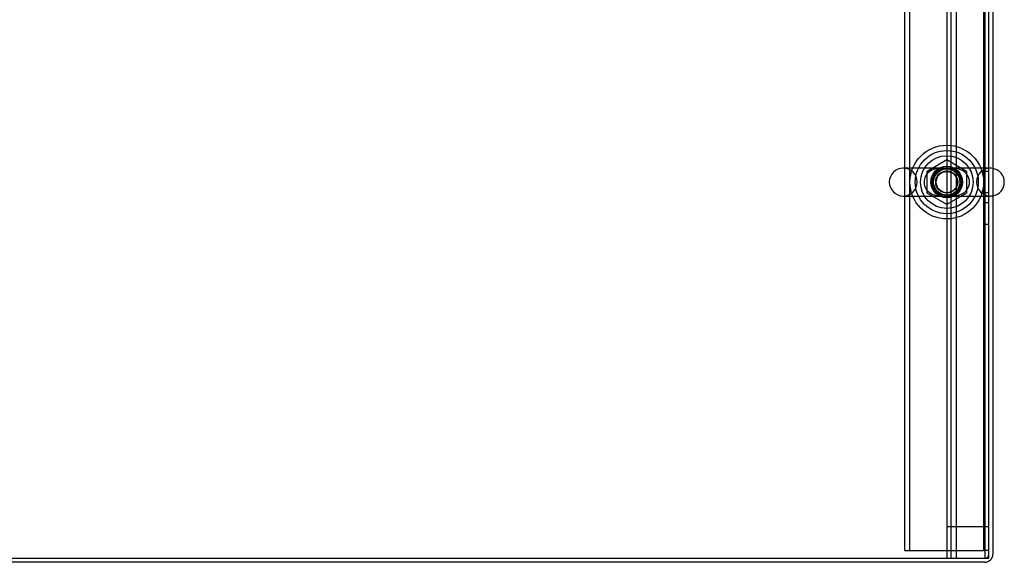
# Model space of a CAD drawing. Header units: inches. Extents: x 1 to 359, y -2 to 239.
# Tile 11 of 82: x 111 to 134, y 14 to 27. Entities that reach past the tile are written whole.
import ezdxf
from ezdxf.lldxf.tags import DXFTag

# ---------------------------------------------------------------- set-up
doc = ezdxf.new("R2010")
doc.units = ezdxf.units.IN
doc.header["$MEASUREMENT"] = 0
for name, color, linetype in [('COM50677-2', 7, 'Continuous'), ('COM53964-1', 7, 'Continuous'), ('COM71298-1', 7, 'Continuous'), ('COM71299-1', 7, 'Continuous'), ('COM71301-1', 7, 'Continuous'), ('Default', 7, 'Continuous'), ('NTS18024', 7, 'Continuous'), ('SCS86414', 7, 'Continuous'), ('WAF25377', 7, 'Continuous'), ('WAM254785', 7, 'Continuous')]:
    doc.layers.add(name, color=color, linetype=linetype)
tags = doc.linetypes.add('HIDDEN2', pattern=[0.1875, 0.125, -0.0625]).pattern_tags.tags
tags[6:7] = [DXFTag(74, 4), DXFTag(75, 0), DXFTag(340, '0'), DXFTag(46, 0.0), DXFTag(50, 0.0), DXFTag(44, 0.0), DXFTag(45, 0.0)]
tags[4:5] = [DXFTag(74, 4), DXFTag(75, 0), DXFTag(340, '0'), DXFTag(46, 0.0), DXFTag(50, 0.0), DXFTag(44, 0.0), DXFTag(45, 0.0)]

# ---------------------------------------------------------------- blocks, each defined once
blk = doc.blocks.new('SE2')
at = {"layer": 'COM50677-2', "color": 7, "linetype": 'HIDDEN2'}
for p, q in [((131.551, 14.72), (131.551, 32.22)), ((131.676, 14.72), (131.676, 32.22)), ((133.426, 32.22), (133.426, 14.72)), ((131.551, 14.72), (131.676, 14.72)), ((131.676, 14.72), (131.736, 14.72)), ((131.736, 14.72), (133.366, 14.72)), ((133.366, 14.72), (133.426, 14.72)), ((133.551, 14.72), (133.426, 14.72))]:
    blk.add_line(p, q, dxfattribs=at)
blk.add_circle((132.551, 23.47), 0.375, dxfattribs=at)
at = {"layer": 'COM53964-1', "color": 7, "linetype": 'HIDDEN2'}
for p, q in [((132.551, 31.66), (132.551, 15.285)), ((132.646, 31.66), (132.646, 15.285)), ((132.772, 31.66), (132.772, 15.285)), ((133.456, 31.66), (133.456, 15.285)), ((133.551, 23.722), (133.456, 23.722)), ((133.456, 23.222), (133.551, 23.222)), ((133.551, 22.974), (133.456, 22.974)), ((133.456, 22.474), (133.551, 22.474)), ((132.689, 15.285), (132.551, 15.285)), ((132.551, 15.285), (132.551, 14.537)), ((132.646, 15.285), (132.646, 14.537)), ((133.413, 15.285), (132.689, 15.285)), ((132.772, 15.285), (132.772, 14.537)), ((133.551, 15.285), (133.413, 15.285)), ((133.456, 15.285), (133.456, 14.537))]:
    blk.add_line(p, q, dxfattribs=at)
at = {"layer": 'COM71298-1', "color": 7, "linetype": 'HIDDEN2'}
blk.add_circle((132.551, 23.47), 0.344, dxfattribs=at)
at = {"layer": 'COM71299-1', "color": 7, "linetype": 'Continuous'}
for p, q in [((133.551, 14.537), (133.551, 32.312)), ((85.681, 14.537), (133.551, 14.537))]:
    blk.add_line(p, q, dxfattribs=at)
at = {"layer": 'COM71301-1', "color": 7, "linetype": 'Continuous'}
for p, q in [((133.646, 32.407), (133.646, 14.632)), ((133.456, 14.442), (109.806, 14.442))]:
    blk.add_line(p, q, dxfattribs=at)
at = {"layer": 'COM71301-1', "color": 7, "linetype": 'HIDDEN2'}
blk.add_arc((133.456, 14.632), 0.095, 270, 0, dxfattribs=at)
at = {"layer": 'COM71301-1', "color": 7, "linetype": 'Continuous'}
blk.add_arc((133.456, 14.632), 0.19, 270, 0, dxfattribs=at)
at = {"layer": 'NTS18024', "color": 7, "linetype": 'HIDDEN2'}
for p, q in [((132.086, 23.733), (132.556, 24.008)), ((132.556, 24.008), (133.016, 23.733)), ((132.086, 23.207), (132.086, 23.733)), ((133.016, 23.733), (133.016, 23.207)), ((132.551, 22.935), (132.086, 23.207)), ((133.016, 23.207), (132.551, 22.935))]:
    blk.add_line(p, q, dxfattribs=at)
for radius in [0.312, 0.263]:
    blk.add_circle((132.551, 23.47), radius, dxfattribs=at)
at = {"layer": 'SCS86414', "color": 7, "linetype": 'HIDDEN2'}
for p, q in [((132.507, 23.802), (131.516, 23.802)), ((133.587, 23.802), (132.507, 23.802)), ((131.516, 23.139), (132.569, 23.139)), ((132.569, 23.139), (133.587, 23.139))]:
    blk.add_line(p, q, dxfattribs=at)
for radius in [0.625, 0.312, 0.252]:
    blk.add_circle((132.551, 23.47), radius, dxfattribs=at)
for centre, radius, start, end in [((131.516, 23.47), 0.331, 90, 270), ((131.516, 23.47), 0.331, 270, 90), ((132.315, 23.469), 0.303, 131.0484, 247.1599), ((132.349, 23.435), 0.352, 115.5712, 131.4638), ((132.785, 23.47), 0.306, 292.4822, 66.9196), ((133.587, 23.47), 0.331, 90, 270), ((133.587, 23.47), 0.331, 79.6868, 90), ((133.587, 23.47), 0.331, 270, 280.3132)]:
    blk.add_arc(centre, radius, start, end, dxfattribs=at)
at = {"layer": 'SCS86414', "color": 7, "linetype": 'Continuous'}
blk.add_arc((133.587, 23.47), 0.331, 280.3132, 79.6868, dxfattribs=at)
at = {"layer": 'SCS86414', "color": 7, "linetype": 'HIDDEN2'}
for points, knots in [([(132.189, 23.754), (132.194, 23.756), (132.199, 23.758), (132.257, 23.783), (132.315, 23.794), (132.404, 23.801), (132.434, 23.802), (132.496, 23.802), (132.528, 23.801), (132.624, 23.802), (132.687, 23.803), (132.803, 23.792), (132.86, 23.779), (132.913, 23.754)], [0.0565689, 0.0565689, 0.0565689, 0.0565689, 0.0625, 0.0625, 0.125, 0.125, 0.15625, 0.15625, 0.1875, 0.1875, 0.25, 0.25, 0.3119644, 0.3119644, 0.3119644, 0.3119644]), ([(132.91, 23.185), (132.906, 23.184), (132.903, 23.182), (132.845, 23.158), (132.788, 23.147), (132.669, 23.138), (132.606, 23.139), (132.509, 23.139), (132.477, 23.139), (132.415, 23.14), (132.385, 23.141), (132.297, 23.15), (132.241, 23.163), (132.189, 23.187)], [0.5584614, 0.5584614, 0.5584614, 0.5584614, 0.5625, 0.5625, 0.625, 0.625, 0.6875, 0.6875, 0.71875, 0.71875, 0.75, 0.75, 0.8114741, 0.8114741, 0.8114741, 0.8114741])]:
    blk.add_open_spline(points, degree=3, knots=knots, dxfattribs=at)
at = {"layer": 'WAF25377', "color": 7, "linetype": 'HIDDEN2'}
for radius in [0.875, 0.34]:
    blk.add_circle((132.551, 23.47), radius, dxfattribs=at)
at = {"layer": 'WAM254785', "color": 7, "linetype": 'HIDDEN2'}
for radius in [0.75, 0.312]:
    blk.add_circle((132.551, 23.47), radius, dxfattribs=at)

msp = doc.modelspace()

# ---------------------------------------------------------------- block references
at = {"layer": 'Default'}
msp.add_blockref('SE2', (0, 0), dxfattribs=at)

doc.saveas('drawing.dxf')
